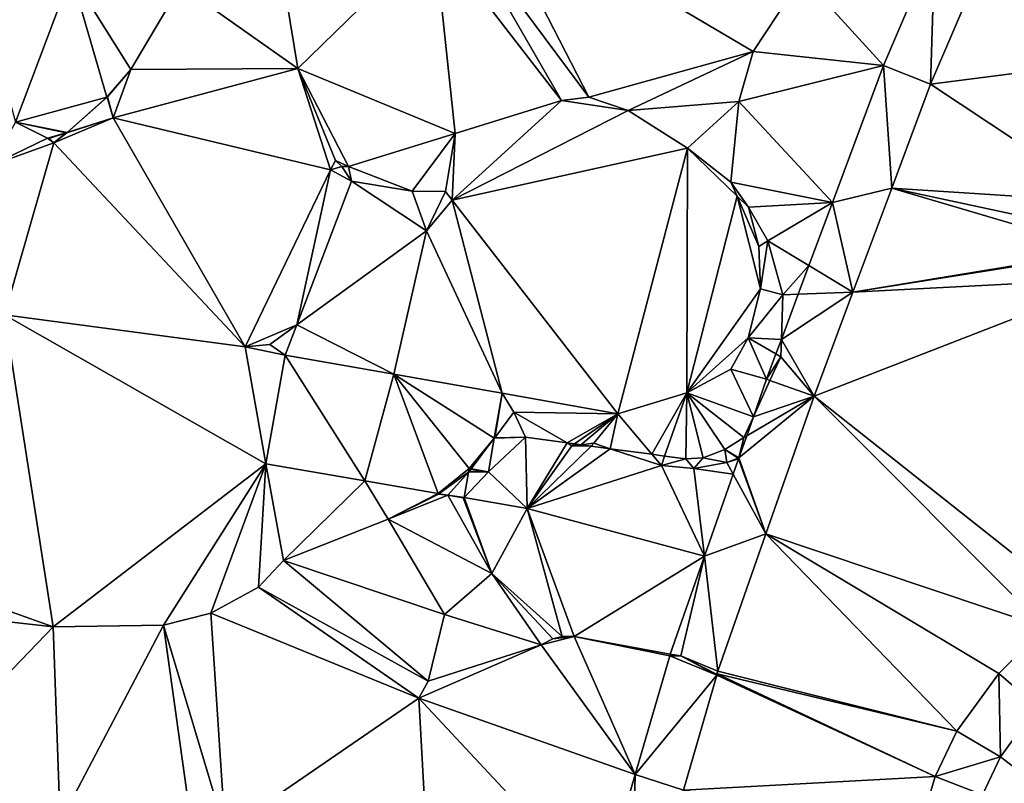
# Model space of a CAD drawing. Header units: inches. Extents: x 92348 to 92626, y 1600225 to 1600387.
# Tile 20 of 35: x 92450 to 92480, y 1600293 to 1600317. Entities that reach past the tile are written whole.
import ezdxf

# ---------------------------------------------------------------- set-up
doc = ezdxf.new("R2010")
doc.units = ezdxf.units.IN
doc.header["$MEASUREMENT"] = 0
doc.layers.add('Terreng_ortofoto', color=10, linetype='Continuous')

msp = doc.modelspace()

# ---------------------------------------------------------------- linework, layer by layer
at = {"layer": 'Terreng_ortofoto'}
for points in [[(92464.085, 1600320.45, 112), (92463.334, 1600319.537, 112), (92467.32, 1600314.168, 111.33)], [(92464.085, 1600320.45, 112), (92467.32, 1600314.168, 111.33), (92472.356, 1600315.573, 111)], [(92464.085, 1600320.45, 112), (92472.356, 1600315.573, 111), (92473.861, 1600317.87, 111)], [(92486.57, 1600320.061, 110.73), (92479.342, 1600318.194, 110.67), (92484.952, 1600315.486, 110.38)], [(92463.334, 1600319.537, 112), (92462.573, 1600319.124, 112), (92466.477, 1600314.068, 111.38)], [(92463.334, 1600319.537, 112), (92466.477, 1600314.068, 111.38), (92467.32, 1600314.168, 111.33)], [(92462.573, 1600319.124, 112), (92458.055, 1600317.169, 112), (92458.395, 1600315.05, 112)], [(92462.573, 1600319.124, 112), (92458.395, 1600315.05, 112), (92463.216, 1600313.059, 111.42)], [(92462.573, 1600319.124, 112), (92463.216, 1600313.059, 111.42), (92466.477, 1600314.068, 111.38)], [(92477.921, 1600318.813, 110.78), (92473.861, 1600317.87, 111), (92476.347, 1600315.139, 110.57)], [(92477.921, 1600318.813, 110.78), (92476.347, 1600315.139, 110.57), (92477.786, 1600314.563, 110.41)], [(92477.921, 1600318.813, 110.78), (92477.786, 1600314.563, 110.41), (92479.342, 1600318.194, 110.67)], [(92479.342, 1600318.194, 110.67), (92477.786, 1600314.563, 110.41), (92484.952, 1600315.486, 110.38)], [(92451.453, 1600317.939, 113.458), (92448.641, 1600317.437, 113.374), (92449.746, 1600313.407, 113.2)], [(92451.453, 1600317.939, 113.458), (92449.746, 1600313.407, 113.2), (92452.55, 1600314.171, 113.169)], [(92451.453, 1600317.939, 113.458), (92452.55, 1600314.171, 113.169), (92453.282, 1600315.019, 113)], [(92451.453, 1600317.939, 113.458), (92453.282, 1600315.019, 113), (92454.803, 1600317.595, 113)], [(92473.861, 1600317.87, 111), (92472.356, 1600315.573, 111), (92476.347, 1600315.139, 110.57)], [(92454.803, 1600317.595, 113), (92453.282, 1600315.019, 113), (92458.395, 1600315.05, 112)], [(92458.055, 1600317.169, 112), (92454.803, 1600317.595, 113), (92458.395, 1600315.05, 112)], [(92467.32, 1600314.168, 111.33), (92468.521, 1600313.76, 111.21), (92472.356, 1600315.573, 111)], [(92468.521, 1600313.76, 111.21), (92471.91, 1600314.033, 111), (92472.356, 1600315.573, 111)], [(92476.347, 1600315.139, 110.57), (92472.356, 1600315.573, 111), (92471.91, 1600314.033, 111)], [(92484.952, 1600315.486, 110.38), (92477.786, 1600314.563, 110.41), (92483.245, 1600310.954, 110.05)], [(92476.347, 1600315.139, 110.57), (92471.91, 1600314.033, 111), (92474.781, 1600310.942, 110.377)], [(92476.347, 1600315.139, 110.57), (92474.781, 1600310.942, 110.377), (92476.597, 1600311.376, 110.253)], [(92476.347, 1600315.139, 110.57), (92476.597, 1600311.376, 110.253), (92477.786, 1600314.563, 110.41)], [(92453.282, 1600315.019, 113), (92452.55, 1600314.171, 113.169), (92452.566, 1600314.176, 113)], [(92452.736, 1600313.534, 113.121), (92453.282, 1600315.019, 113), (92452.566, 1600314.176, 113)], [(92458.395, 1600315.05, 112), (92453.282, 1600315.019, 113), (92452.736, 1600313.534, 113.121)], [(92458.395, 1600315.05, 112), (92452.736, 1600313.534, 113.121), (92459.403, 1600311.944, 112)], [(92463.216, 1600313.059, 111.42), (92458.395, 1600315.05, 112), (92459.956, 1600312.049, 111.46)], [(92458.395, 1600315.05, 112), (92459.403, 1600311.944, 112), (92459.555, 1600312.225, 111.45)], [(92458.395, 1600315.05, 112), (92459.555, 1600312.225, 111.45), (92459.956, 1600312.049, 111.46)], [(92483.245, 1600310.954, 110.05), (92477.786, 1600314.563, 110.41), (92476.597, 1600311.376, 110.253)], [(92449.746, 1600313.407, 113.2), (92451.329, 1600313.085, 113.177), (92452.55, 1600314.171, 113.169)], [(92451.329, 1600313.085, 113.177), (92452.552, 1600314.164, 113.169), (92452.55, 1600314.171, 113.169)], [(92451.329, 1600313.085, 113.177), (92452.736, 1600313.534, 113.121), (92452.552, 1600314.164, 113.169)], [(92452.566, 1600314.176, 113), (92452.55, 1600314.171, 113.169), (92452.552, 1600314.164, 113.169)], [(92452.736, 1600313.534, 113.121), (92452.566, 1600314.176, 113), (92452.552, 1600314.164, 113.169)], [(92463.124, 1600311.016, 112), (92468.521, 1600313.76, 111.21), (92466.477, 1600314.068, 111.38)], [(92463.124, 1600311.016, 112), (92466.477, 1600314.068, 111.38), (92463.216, 1600313.059, 111.42)], [(92467.32, 1600314.168, 111.33), (92466.477, 1600314.068, 111.38), (92468.521, 1600313.76, 111.21)], [(92468.521, 1600313.76, 111.21), (92470.336, 1600312.606, 111.01), (92471.91, 1600314.033, 111)], [(92471.91, 1600314.033, 111), (92470.336, 1600312.606, 111.01), (92471.672, 1600311.567, 111)], [(92471.91, 1600314.033, 111), (92471.672, 1600311.567, 111), (92474.781, 1600310.942, 110.377)], [(92463.124, 1600311.016, 112), (92470.336, 1600312.606, 111.01), (92468.521, 1600313.76, 111.21)], [(92449.746, 1600313.407, 113.2), (92448.99, 1600312.078, 113), (92450.73, 1600312.909, 113.2)], [(92449.746, 1600313.407, 113.2), (92450.73, 1600312.909, 113.2), (92451.304, 1600313.077, 113.178)], [(92449.746, 1600313.407, 113.2), (92451.304, 1600313.077, 113.178), (92451.329, 1600313.085, 113.177)], [(92450.918, 1600312.773, 113), (92456.785, 1600306.512, 112), (92452.736, 1600313.534, 113.121)], [(92450.918, 1600312.773, 113), (92452.736, 1600313.534, 113.121), (92451.317, 1600313.074, 113)], [(92451.317, 1600313.074, 113), (92452.736, 1600313.534, 113.121), (92451.329, 1600313.085, 113.177)], [(92459.403, 1600311.944, 112), (92452.736, 1600313.534, 113.121), (92456.785, 1600306.512, 112)], [(92451.304, 1600313.077, 113.178), (92450.73, 1600312.909, 113.2), (92450.767, 1600312.906, 113.2)], [(92450.918, 1600312.773, 113), (92451.304, 1600313.077, 113.178), (92450.767, 1600312.906, 113.2)], [(92450.918, 1600312.773, 113), (92451.317, 1600313.074, 113), (92451.304, 1600313.077, 113.178)], [(92451.317, 1600313.074, 113), (92451.329, 1600313.085, 113.177), (92451.304, 1600313.077, 113.178)], [(92463.216, 1600313.059, 111.42), (92459.956, 1600312.049, 111.46), (92461.9, 1600311.285, 112)], [(92463.216, 1600313.059, 111.42), (92461.9, 1600311.285, 112), (92462.92, 1600311.281, 112)], [(92463.124, 1600311.016, 112), (92463.216, 1600313.059, 111.42), (92462.92, 1600311.281, 112)], [(92450.918, 1600312.773, 113), (92450.73, 1600312.909, 113.2), (92448.99, 1600312.078, 113)], [(92450.918, 1600312.773, 113), (92448.99, 1600312.078, 113), (92449.413, 1600307.495, 112)], [(92450.918, 1600312.773, 113), (92449.413, 1600307.495, 112), (92456.785, 1600306.512, 112)], [(92450.918, 1600312.773, 113), (92450.767, 1600312.906, 113.2), (92450.73, 1600312.909, 113.2)], [(92468.204, 1600304.464, 111), (92470.336, 1600312.606, 111.01), (92463.124, 1600311.016, 112)], [(92468.204, 1600304.464, 111), (92470.32, 1600305.104, 111), (92470.336, 1600312.606, 111.01)], [(92470.32, 1600305.104, 111), (92471.859, 1600311.136, 110.611), (92470.336, 1600312.606, 111.01)], [(92471.672, 1600311.567, 111), (92470.336, 1600312.606, 111.01), (92471.859, 1600311.136, 110.611)], [(92459.555, 1600312.225, 111.45), (92459.403, 1600311.944, 112), (92459.746, 1600312.044, 111.45)], [(92459.956, 1600312.049, 111.46), (92459.555, 1600312.225, 111.45), (92459.746, 1600312.044, 111.45)], [(92458.365, 1600307.187, 112), (92459.403, 1600311.944, 112), (92456.785, 1600306.512, 112)], [(92460.046, 1600311.599, 112), (92459.403, 1600311.944, 112), (92458.365, 1600307.187, 112)], [(92460.046, 1600311.599, 112), (92459.746, 1600312.044, 111.45), (92459.403, 1600311.944, 112)], [(92459.956, 1600312.049, 111.46), (92459.746, 1600312.044, 111.45), (92460.046, 1600311.599, 112)], [(92459.956, 1600312.049, 111.46), (92460.046, 1600311.599, 112), (92461.9, 1600311.285, 112)], [(92462.341, 1600310.074, 112), (92460.046, 1600311.599, 112), (92458.365, 1600307.187, 112)], [(92462.341, 1600310.074, 112), (92461.9, 1600311.285, 112), (92460.046, 1600311.599, 112)], [(92474.781, 1600310.942, 110.377), (92471.672, 1600311.567, 111), (92472.205, 1600310.802, 110.52)], [(92471.672, 1600311.567, 111), (92471.859, 1600311.136, 110.611), (92472.205, 1600310.802, 110.52)], [(92462.341, 1600310.074, 112), (92462.92, 1600311.281, 112), (92461.9, 1600311.285, 112)], [(92463.124, 1600311.016, 112), (92462.92, 1600311.281, 112), (92462.341, 1600310.074, 112)], [(92474.781, 1600310.942, 110.377), (92475.409, 1600308.188, 110.097), (92476.597, 1600311.376, 110.253)], [(92483.104, 1600309.455, 109.84), (92476.597, 1600311.376, 110.253), (92475.409, 1600308.188, 110.097)], [(92483.245, 1600310.954, 110.05), (92476.597, 1600311.376, 110.253), (92482.973, 1600310.009, 110.01)], [(92483.104, 1600309.455, 109.84), (92482.973, 1600310.009, 110.01), (92476.597, 1600311.376, 110.253)], [(92464.664, 1600305.092, 111.311), (92463.124, 1600311.016, 112), (92462.341, 1600310.074, 112)], [(92468.204, 1600304.464, 111), (92463.124, 1600311.016, 112), (92464.664, 1600305.092, 111.311)], [(92470.32, 1600305.104, 111), (92472.576, 1600308.294, 111), (92471.859, 1600311.136, 110.611)], [(92472.205, 1600310.802, 110.52), (92471.859, 1600311.136, 110.611), (92472.527, 1600309.596, 111)], [(92472.576, 1600308.294, 111), (92472.527, 1600309.596, 111), (92471.859, 1600311.136, 110.611)], [(92474.781, 1600310.942, 110.377), (92472.205, 1600310.802, 110.52), (92472.801, 1600309.767, 110.42)], [(92474.781, 1600310.942, 110.377), (92472.801, 1600309.767, 110.42), (92474.059, 1600309.005, 110.288)], [(92474.781, 1600310.942, 110.377), (92474.059, 1600309.005, 110.288), (92475.409, 1600308.188, 110.097)], [(92472.801, 1600309.767, 110.42), (92472.205, 1600310.802, 110.52), (92472.527, 1600309.596, 111)], [(92461.338, 1600305.675, 111.556), (92462.341, 1600310.074, 112), (92458.365, 1600307.187, 112)], [(92464.664, 1600305.092, 111.311), (92462.341, 1600310.074, 112), (92461.338, 1600305.675, 111.556)], [(92472.801, 1600309.767, 110.42), (92472.527, 1600309.596, 111), (92472.576, 1600308.294, 111)], [(92472.801, 1600309.767, 110.42), (92472.576, 1600308.294, 111), (92473.262, 1600308.115, 110.3)], [(92474.059, 1600309.005, 110.288), (92472.801, 1600309.767, 110.42), (92473.262, 1600308.115, 110.3)], [(92483.118, 1600309.418, 109.84), (92483.104, 1600309.455, 109.84), (92475.409, 1600308.188, 110.097)], [(92483.118, 1600309.418, 109.84), (92475.409, 1600308.188, 110.097), (92483.51, 1600308.616, 109.83)], [(92474.059, 1600309.005, 110.288), (92473.262, 1600308.115, 110.3), (92473.733, 1600308.131, 110.248)], [(92475.409, 1600308.188, 110.097), (92474.059, 1600309.005, 110.288), (92473.733, 1600308.131, 110.248)], [(92482.266, 1600298.628, 109.75), (92483.51, 1600308.616, 109.83), (92474.22, 1600305.001, 109.94)], [(92474.22, 1600305.001, 109.94), (92483.51, 1600308.616, 109.83), (92475.409, 1600308.188, 110.097)], [(92470.32, 1600305.104, 111), (92472.201, 1600306.791, 111), (92472.576, 1600308.294, 111)], [(92473.262, 1600308.115, 110.3), (92472.576, 1600308.294, 111), (92472.201, 1600306.791, 111)], [(92474.22, 1600305.001, 109.94), (92475.409, 1600308.188, 110.097), (92473.216, 1600306.744, 110.185)], [(92475.409, 1600308.188, 110.097), (92473.733, 1600308.131, 110.248), (92473.216, 1600306.744, 110.185)], [(92473.216, 1600306.744, 110.185), (92473.262, 1600308.115, 110.3), (92472.201, 1600306.791, 111)], [(92473.216, 1600306.744, 110.185), (92473.733, 1600308.131, 110.248), (92473.262, 1600308.115, 110.3)], [(92450.9, 1600297.934, 111), (92449.413, 1600307.495, 112), (92445.919, 1600299.712, 111)], [(92450.9, 1600297.934, 111), (92457.423, 1600302.934, 111.654), (92449.413, 1600307.495, 112)], [(92457.423, 1600302.934, 111.654), (92456.785, 1600306.512, 112), (92449.413, 1600307.495, 112)], [(92457.537, 1600306.585, 112), (92458.365, 1600307.187, 112), (92456.785, 1600306.512, 112)], [(92458.012, 1600306.258, 111.8), (92458.365, 1600307.187, 112), (92457.537, 1600306.585, 112)], [(92461.338, 1600305.675, 111.556), (92458.365, 1600307.187, 112), (92458.012, 1600306.258, 111.8)], [(92470.32, 1600305.104, 111), (92471.668, 1600305.833, 111), (92472.201, 1600306.791, 111)], [(92472.762, 1600305.528, 110.097), (92472.201, 1600306.791, 111), (92471.668, 1600305.833, 111)], [(92472.762, 1600305.528, 110.097), (92473.05, 1600306.3, 110.153), (92472.201, 1600306.791, 111)], [(92473.216, 1600306.744, 110.185), (92472.201, 1600306.791, 111), (92473.05, 1600306.3, 110.153)], [(92473.216, 1600306.744, 110.185), (92473.05, 1600306.3, 110.153), (92473.198, 1600306.215, 110.14)], [(92474.22, 1600305.001, 109.94), (92473.216, 1600306.744, 110.185), (92473.198, 1600306.215, 110.14)], [(92458.012, 1600306.258, 111.8), (92457.537, 1600306.585, 112), (92456.785, 1600306.512, 112)], [(92457.423, 1600302.934, 111.654), (92458.012, 1600306.258, 111.8), (92456.785, 1600306.512, 112)], [(92460.456, 1600302.409, 111.324), (92458.012, 1600306.258, 111.8), (92457.423, 1600302.934, 111.654)], [(92461.338, 1600305.675, 111.556), (92458.012, 1600306.258, 111.8), (92460.456, 1600302.409, 111.324)], [(92472.762, 1600305.528, 110.097), (92473.198, 1600306.215, 110.14), (92473.05, 1600306.3, 110.153)], [(92472.762, 1600305.528, 110.097), (92472.867, 1600305.49, 110.067), (92473.198, 1600306.215, 110.14)], [(92474.22, 1600305.001, 109.94), (92473.198, 1600306.215, 110.14), (92472.867, 1600305.49, 110.067)], [(92472.359, 1600304.376, 109.954), (92471.668, 1600305.833, 111), (92470.32, 1600305.104, 111)], [(92472.359, 1600304.376, 109.954), (92472.762, 1600305.528, 110.097), (92471.668, 1600305.833, 111)], [(92461.338, 1600305.675, 111.556), (92460.456, 1600302.409, 111.324), (92462.703, 1600302.019, 111.078)], [(92464.664, 1600305.092, 111.311), (92461.338, 1600305.675, 111.556), (92464.42, 1600303.719, 111.119)], [(92461.338, 1600305.675, 111.556), (92462.703, 1600302.019, 111.078), (92463.649, 1600302.789, 111.208)], [(92461.338, 1600305.675, 111.556), (92463.649, 1600302.789, 111.208), (92464.42, 1600303.719, 111.119)], [(92472.359, 1600304.376, 109.954), (92472.867, 1600305.49, 110.067), (92472.762, 1600305.528, 110.097)], [(92474.22, 1600305.001, 109.94), (92472.867, 1600305.49, 110.067), (92472.359, 1600304.376, 109.954)], [(92464.664, 1600305.092, 111.311), (92464.42, 1600303.719, 111.119), (92464.432, 1600303.733, 111)], [(92464.664, 1600305.092, 111.311), (92464.432, 1600303.733, 111), (92465.023, 1600304.518, 111)], [(92468.204, 1600304.464, 111), (92464.664, 1600305.092, 111.311), (92465.023, 1600304.518, 111)], [(92468.204, 1600304.464, 111), (92469.25, 1600303.223, 109.826), (92470.32, 1600305.104, 111)], [(92469.64, 1600303.17, 109.824), (92470.32, 1600305.104, 111), (92469.25, 1600303.223, 109.826)], [(92469.64, 1600303.17, 109.824), (92470.293, 1600303.082, 109.82), (92470.32, 1600305.104, 111)], [(92470.824, 1600303.119, 109.86), (92470.32, 1600305.104, 111), (92470.293, 1600303.082, 109.82)], [(92472.359, 1600304.376, 109.954), (92470.32, 1600305.104, 111), (92472.069, 1600303.74, 109.89)], [(92472.069, 1600303.74, 109.89), (92470.32, 1600305.104, 111), (92471.48, 1600303.374, 109.88)], [(92470.824, 1600303.119, 109.86), (92471.48, 1600303.374, 109.88), (92470.32, 1600305.104, 111)], [(92472.745, 1600300.787, 109.73), (92474.22, 1600305.001, 109.94), (92471.916, 1600303.111, 110)], [(92474.22, 1600305.001, 109.94), (92472.154, 1600303.79, 109.975), (92471.916, 1600303.111, 110)], [(92474.22, 1600305.001, 109.94), (92472.359, 1600304.376, 109.954), (92472.154, 1600303.79, 109.975)], [(92472.745, 1600300.787, 109.73), (92481.299, 1600297.911, 109.63), (92474.22, 1600305.001, 109.94)], [(92482.266, 1600298.628, 109.75), (92474.22, 1600305.001, 109.94), (92481.299, 1600297.911, 109.63)], [(92465.023, 1600304.518, 111), (92464.432, 1600303.733, 111), (92465.375, 1600303.745, 109.85)], [(92468.204, 1600304.464, 111), (92465.023, 1600304.518, 111), (92466.649, 1600303.573, 109.842)], [(92465.023, 1600304.518, 111), (92465.375, 1600303.745, 109.85), (92466.649, 1600303.573, 109.842)], [(92468.204, 1600304.464, 111), (92466.649, 1600303.573, 109.842), (92466.881, 1600303.542, 109.841)], [(92468.204, 1600304.464, 111), (92466.881, 1600303.542, 109.841), (92467.074, 1600303.516, 109.84)], [(92468.204, 1600304.464, 111), (92467.074, 1600303.516, 109.84), (92467.472, 1600303.56, 110)], [(92468.204, 1600304.464, 111), (92467.472, 1600303.56, 110), (92467.975, 1600303.395, 109.834)], [(92468.204, 1600304.464, 111), (92467.975, 1600303.395, 109.834), (92469.25, 1600303.223, 109.826)], [(92472.359, 1600304.376, 109.954), (92472.069, 1600303.74, 109.89), (92472.154, 1600303.79, 109.975)], [(92463.713, 1600302.778, 111.182), (92464.42, 1600303.719, 111.119), (92463.649, 1600302.789, 111.208)], [(92464.237, 1600302.685, 110.974), (92464.42, 1600303.719, 111.119), (92463.713, 1600302.778, 111.182)], [(92465.424, 1600301.557, 110), (92465.375, 1600303.745, 109.85), (92464.237, 1600302.685, 110.974)], [(92465.375, 1600303.745, 109.85), (92464.42, 1600303.719, 111.119), (92464.237, 1600302.685, 110.974)], [(92465.375, 1600303.745, 109.85), (92464.432, 1600303.733, 111), (92464.42, 1600303.719, 111.119)], [(92465.424, 1600301.557, 110), (92466.649, 1600303.573, 109.842), (92465.375, 1600303.745, 109.85)], [(92472.069, 1600303.74, 109.89), (92471.48, 1600303.374, 109.88), (92471.916, 1600303.111, 110)], [(92472.154, 1600303.79, 109.975), (92472.069, 1600303.74, 109.89), (92471.916, 1600303.111, 110)], [(92466.8, 1600303.486, 110), (92466.649, 1600303.573, 109.842), (92465.424, 1600301.557, 110)], [(92467.384, 1600303.474, 109.838), (92466.8, 1600303.486, 110), (92465.424, 1600301.557, 110)], [(92467.975, 1600303.395, 109.834), (92467.384, 1600303.474, 109.838), (92465.424, 1600301.557, 110)], [(92467.975, 1600303.395, 109.834), (92465.424, 1600301.557, 110), (92469.538, 1600302.881, 110)], [(92466.8, 1600303.486, 110), (92466.881, 1600303.542, 109.841), (92466.649, 1600303.573, 109.842)], [(92466.8, 1600303.486, 110), (92467.074, 1600303.516, 109.84), (92466.881, 1600303.542, 109.841)], [(92467.384, 1600303.474, 109.838), (92467.074, 1600303.516, 109.84), (92466.8, 1600303.486, 110)], [(92467.472, 1600303.56, 110), (92467.074, 1600303.516, 109.84), (92467.384, 1600303.474, 109.838)], [(92467.975, 1600303.395, 109.834), (92467.472, 1600303.56, 110), (92467.384, 1600303.474, 109.838)], [(92467.975, 1600303.395, 109.834), (92469.538, 1600302.881, 110), (92469.25, 1600303.223, 109.826)], [(92471.541, 1600302.975, 110), (92471.48, 1600303.374, 109.88), (92470.824, 1600303.119, 109.86)], [(92471.916, 1600303.111, 110), (92471.48, 1600303.374, 109.88), (92471.897, 1600303.104, 109.998)], [(92471.897, 1600303.104, 109.998), (92471.48, 1600303.374, 109.88), (92471.541, 1600302.975, 110)], [(92469.538, 1600302.881, 110), (92469.64, 1600303.17, 109.824), (92469.25, 1600303.223, 109.826)], [(92469.538, 1600302.881, 110), (92470.293, 1600303.082, 109.82), (92469.64, 1600303.17, 109.824)], [(92469.538, 1600302.881, 110), (92470.536, 1600302.788, 110), (92470.293, 1600303.082, 109.82)], [(92470.824, 1600303.119, 109.86), (92470.293, 1600303.082, 109.82), (92470.536, 1600302.788, 110)], [(92471.541, 1600302.975, 110), (92470.824, 1600303.119, 109.86), (92470.536, 1600302.788, 110)], [(92471.906, 1600303.081, 109.997), (92471.897, 1600303.104, 109.998), (92471.541, 1600302.975, 110)], [(92471.906, 1600303.081, 109.997), (92471.541, 1600302.975, 110), (92471.741, 1600302.611, 109.958)], [(92471.906, 1600303.081, 109.997), (92471.741, 1600302.611, 109.958), (92472.745, 1600300.787, 109.73)], [(92471.906, 1600303.081, 109.997), (92471.916, 1600303.111, 110), (92471.897, 1600303.104, 109.998)], [(92471.906, 1600303.081, 109.997), (92472.745, 1600300.787, 109.73), (92471.916, 1600303.111, 110)], [(92450.9, 1600297.934, 111), (92454.284, 1600297.985, 111), (92457.423, 1600302.934, 111.654)], [(92455.733, 1600298.352, 111), (92457.423, 1600302.934, 111.654), (92454.284, 1600297.985, 111)], [(92455.733, 1600298.352, 111), (92457.193, 1600299.148, 111), (92457.423, 1600302.934, 111.654)], [(92457.193, 1600299.148, 111), (92457.962, 1600299.97, 111), (92457.423, 1600302.934, 111.654)], [(92460.456, 1600302.409, 111.324), (92457.423, 1600302.934, 111.654), (92457.962, 1600299.97, 111)], [(92463.649, 1600302.789, 111.208), (92462.703, 1600302.019, 111.078), (92463.628, 1600302.673, 111.18)], [(92463.642, 1600302.683, 111), (92463.649, 1600302.789, 111.208), (92463.628, 1600302.673, 111.18)], [(92463.701, 1600302.762, 111), (92463.649, 1600302.789, 111.208), (92463.642, 1600302.683, 111)], [(92464.237, 1600302.685, 110.974), (92463.701, 1600302.762, 111), (92463.642, 1600302.683, 111)], [(92463.701, 1600302.762, 111), (92463.713, 1600302.778, 111.182), (92463.649, 1600302.789, 111.208)], [(92464.237, 1600302.685, 110.974), (92463.713, 1600302.778, 111.182), (92463.701, 1600302.762, 111)], [(92469.538, 1600302.881, 110), (92465.424, 1600301.557, 110), (92470.865, 1600300.105, 109.745)], [(92469.538, 1600302.881, 110), (92470.865, 1600300.105, 109.745), (92470.536, 1600302.788, 110)], [(92471.741, 1600302.611, 109.958), (92471.541, 1600302.975, 110), (92470.536, 1600302.788, 110)], [(92471.741, 1600302.611, 109.958), (92470.536, 1600302.788, 110), (92470.865, 1600300.105, 109.745)], [(92462.721, 1600302.016, 111.076), (92463.628, 1600302.673, 111.18), (92462.703, 1600302.019, 111.078)], [(92462.721, 1600302.016, 111.076), (92462.999, 1600301.968, 111.045), (92463.628, 1600302.673, 111.18)], [(92463.492, 1600301.903, 110.994), (92463.628, 1600302.673, 111.18), (92462.999, 1600301.968, 111.045)], [(92465.424, 1600301.557, 110), (92464.237, 1600302.685, 110.974), (92463.492, 1600301.903, 110.994)], [(92463.492, 1600301.903, 110.994), (92464.237, 1600302.685, 110.974), (92463.628, 1600302.673, 111.18)], [(92464.237, 1600302.685, 110.974), (92463.642, 1600302.683, 111), (92463.628, 1600302.673, 111.18)], [(92472.745, 1600300.787, 109.73), (92471.741, 1600302.611, 109.958), (92470.865, 1600300.105, 109.745)], [(92461.164, 1600301.236, 111), (92460.456, 1600302.409, 111.324), (92457.962, 1600299.97, 111)], [(92462.703, 1600302.019, 111.078), (92460.456, 1600302.409, 111.324), (92461.164, 1600301.236, 111)], [(92462.708, 1600302.006, 111), (92462.703, 1600302.019, 111.078), (92461.164, 1600301.236, 111)], [(92462.708, 1600302.006, 111), (92461.164, 1600301.236, 111), (92462.999, 1600301.968, 111.045)], [(92464.347, 1600299.571, 110), (92462.999, 1600301.968, 111.045), (92461.164, 1600301.236, 111)], [(92462.708, 1600302.006, 111), (92462.721, 1600302.016, 111.076), (92462.703, 1600302.019, 111.078)], [(92462.708, 1600302.006, 111), (92462.999, 1600301.968, 111.045), (92462.721, 1600302.016, 111.076)], [(92464.347, 1600299.571, 110), (92463.468, 1600301.886, 110.994), (92462.999, 1600301.968, 111.045)], [(92463.492, 1600301.903, 110.994), (92462.999, 1600301.968, 111.045), (92463.468, 1600301.886, 110.994)], [(92464.347, 1600299.571, 110), (92463.492, 1600301.903, 110.994), (92463.468, 1600301.886, 110.994)], [(92465.424, 1600301.557, 110), (92463.492, 1600301.903, 110.994), (92464.347, 1600299.571, 110)], [(92465.424, 1600301.557, 110), (92464.347, 1600299.571, 110), (92466.503, 1600297.637, 109.48)], [(92466.863, 1600297.639, 109.49), (92465.424, 1600301.557, 110), (92466.503, 1600297.637, 109.48)], [(92466.863, 1600297.639, 109.49), (92470.865, 1600300.105, 109.745), (92465.424, 1600301.557, 110)], [(92462.897, 1600298.314, 110), (92461.164, 1600301.236, 111), (92457.962, 1600299.97, 111)], [(92464.347, 1600299.571, 110), (92461.164, 1600301.236, 111), (92462.897, 1600298.314, 110)], [(92472.745, 1600300.787, 109.73), (92470.865, 1600300.105, 109.745), (92471.271, 1600296.574, 109.52)], [(92478.593, 1600294.742, 109.42), (92472.745, 1600300.787, 109.73), (92471.271, 1600296.574, 109.52)], [(92478.593, 1600294.742, 109.42), (92479.875, 1600296.503, 109.5), (92472.745, 1600300.787, 109.73)], [(92472.745, 1600300.787, 109.73), (92479.875, 1600296.503, 109.5), (92481.299, 1600297.911, 109.63)], [(92466.863, 1600297.639, 109.49), (92469.813, 1600297.1, 109.49), (92470.865, 1600300.105, 109.745)], [(92470.865, 1600300.105, 109.745), (92469.813, 1600297.1, 109.49), (92470.131, 1600297.042, 109.49)], [(92470.865, 1600300.105, 109.745), (92470.131, 1600297.042, 109.49), (92471.271, 1600296.574, 109.52)], [(92450.9, 1600297.934, 111), (92445.919, 1600299.712, 111), (92444.823, 1600298.617, 111)], [(92462.389, 1600296.274, 110), (92457.962, 1600299.97, 111), (92457.193, 1600299.148, 111)], [(92462.389, 1600296.274, 110), (92462.897, 1600298.314, 110), (92457.962, 1600299.97, 111)], [(92465.854, 1600297.381, 109.47), (92464.347, 1600299.571, 110), (92462.897, 1600298.314, 110)], [(92465.854, 1600297.381, 109.47), (92466.211, 1600297.564, 109.47), (92464.347, 1600299.571, 110)], [(92464.347, 1600299.571, 110), (92466.211, 1600297.564, 109.47), (92466.503, 1600297.637, 109.48)], [(92462.106, 1600295.751, 110), (92457.193, 1600299.148, 111), (92455.733, 1600298.352, 111)], [(92462.106, 1600295.751, 110), (92462.389, 1600296.274, 110), (92457.193, 1600299.148, 111)], [(92445.998, 1600292.836, 110), (92450.9, 1600297.934, 111), (92444.823, 1600298.617, 111)], [(92456.177, 1600291.677, 110), (92455.733, 1600298.352, 111), (92454.284, 1600297.985, 111)], [(92462.106, 1600295.751, 110), (92455.733, 1600298.352, 111), (92456.177, 1600291.677, 110)], [(92465.854, 1600297.381, 109.47), (92462.897, 1600298.314, 110), (92462.389, 1600296.274, 110)], [(92451.12, 1600291.946, 110), (92450.9, 1600297.934, 111), (92445.998, 1600292.836, 110)], [(92451.12, 1600291.946, 110), (92454.284, 1600297.985, 111), (92450.9, 1600297.934, 111)], [(92451.12, 1600291.946, 110), (92455.184, 1600291.55, 110), (92454.284, 1600297.985, 111)], [(92456.177, 1600291.677, 110), (92454.284, 1600297.985, 111), (92455.184, 1600291.55, 110)], [(92481.054, 1600295.489, 109.447), (92481.299, 1600297.911, 109.63), (92479.875, 1600296.503, 109.5)], [(92468.741, 1600293.408, 109.365), (92466.863, 1600297.639, 109.49), (92465.854, 1600297.381, 109.47)], [(92466.863, 1600297.639, 109.49), (92466.211, 1600297.564, 109.47), (92465.854, 1600297.381, 109.47)], [(92466.863, 1600297.639, 109.49), (92466.503, 1600297.637, 109.48), (92466.211, 1600297.564, 109.47)], [(92468.741, 1600293.408, 109.365), (92469.794, 1600297.046, 109.489), (92466.863, 1600297.639, 109.49)], [(92466.863, 1600297.639, 109.49), (92469.794, 1600297.046, 109.489), (92469.813, 1600297.1, 109.49)], [(92468.741, 1600293.408, 109.365), (92465.854, 1600297.381, 109.47), (92462.106, 1600295.751, 110)], [(92462.106, 1600295.751, 110), (92465.854, 1600297.381, 109.47), (92462.389, 1600296.274, 110)], [(92468.741, 1600293.408, 109.365), (92471.243, 1600296.456, 109.52), (92469.794, 1600297.046, 109.489)], [(92469.794, 1600297.046, 109.489), (92470.131, 1600297.042, 109.49), (92469.813, 1600297.1, 109.49)], [(92469.794, 1600297.046, 109.489), (92471.243, 1600296.456, 109.52), (92470.131, 1600297.042, 109.49)], [(92471.271, 1600296.574, 109.52), (92470.131, 1600297.042, 109.49), (92471.231, 1600296.484, 109.52)], [(92471.243, 1600296.456, 109.52), (92471.231, 1600296.484, 109.52), (92470.131, 1600297.042, 109.49)], [(92468.741, 1600293.408, 109.365), (92470.221, 1600292.932, 109.345), (92471.243, 1600296.456, 109.52)], [(92477.93, 1600293.347, 109.34), (92471.243, 1600296.456, 109.52), (92470.221, 1600292.932, 109.345)], [(92471.271, 1600296.574, 109.52), (92471.231, 1600296.484, 109.52), (92471.253, 1600296.495, 109.52)], [(92471.243, 1600296.456, 109.52), (92471.253, 1600296.495, 109.52), (92471.231, 1600296.484, 109.52)], [(92477.93, 1600293.347, 109.34), (92471.253, 1600296.495, 109.52), (92471.243, 1600296.456, 109.52)], [(92478.593, 1600294.742, 109.42), (92471.271, 1600296.574, 109.52), (92471.253, 1600296.495, 109.52)], [(92478.593, 1600294.742, 109.42), (92471.253, 1600296.495, 109.52), (92477.93, 1600293.347, 109.34)], [(92479.931, 1600293.946, 109.355), (92479.875, 1600296.503, 109.5), (92478.593, 1600294.742, 109.42)], [(92481.054, 1600295.489, 109.447), (92479.875, 1600296.503, 109.5), (92479.931, 1600293.946, 109.355)], [(92462.686, 1600285.169, 109.17), (92462.106, 1600295.751, 110), (92456.177, 1600291.677, 110)], [(92462.686, 1600285.169, 109.17), (92467.689, 1600289.771, 109.241), (92462.106, 1600295.751, 110)], [(92468.741, 1600293.408, 109.365), (92462.106, 1600295.751, 110), (92467.689, 1600289.771, 109.241)], [(92483.237, 1600291.394, 109), (92481.054, 1600295.489, 109.447), (92479.931, 1600293.946, 109.355)], [(92479.931, 1600293.946, 109.355), (92478.593, 1600294.742, 109.42), (92477.93, 1600293.347, 109.34)], [(92479.931, 1600293.946, 109.355), (92477.93, 1600293.347, 109.34), (92479.381, 1600292.789, 109.283)], [(92483.237, 1600291.394, 109), (92479.931, 1600293.946, 109.355), (92479.381, 1600292.789, 109.283)], [(92468.741, 1600293.408, 109.365), (92467.689, 1600289.771, 109.241), (92468.644, 1600289.492, 109.19)], [(92468.741, 1600293.408, 109.365), (92468.644, 1600289.492, 109.19), (92470.221, 1600292.932, 109.345)], [(92477.93, 1600293.347, 109.34), (92470.221, 1600292.932, 109.345), (92477.495, 1600291.896, 109.23)], [(92479.381, 1600292.789, 109.283), (92477.93, 1600293.347, 109.34), (92477.495, 1600291.896, 109.23)]]:
    msp.add_3dface(points, dxfattribs=at)

doc.saveas('drawing.dxf')
